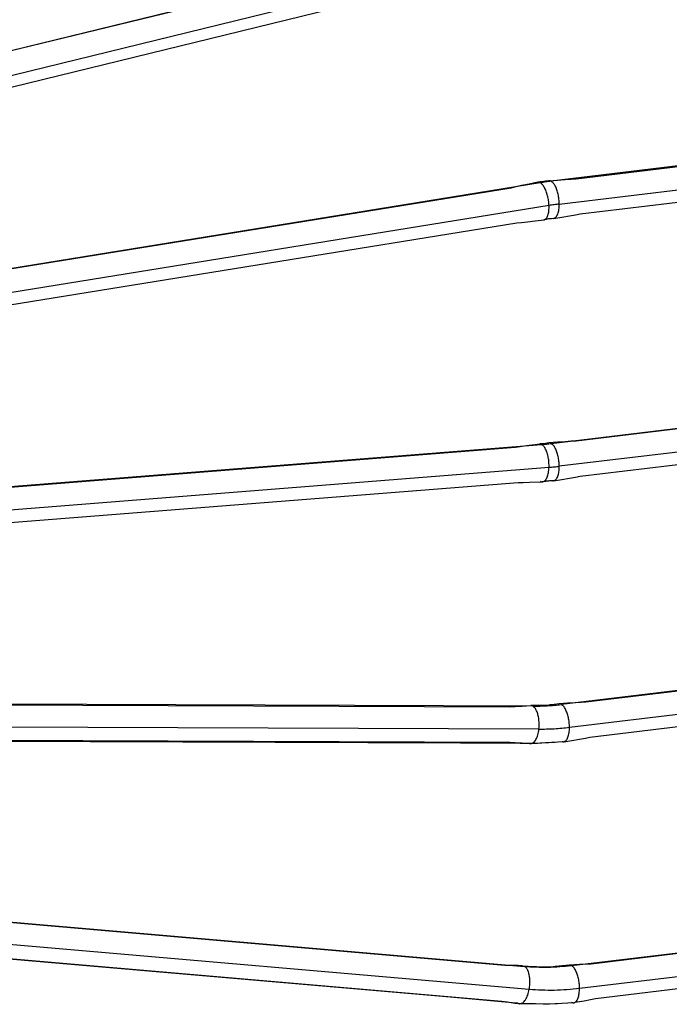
# Model space of a CAD drawing. Header units: inches. Extents: x -399 to 442, y -299 to 295.
# Tile 132 of 138: x 325 to 344, y -13 to 16. Entities that reach past the tile are written whole.
import ezdxf

# ---------------------------------------------------------------- set-up
doc = ezdxf.new("R2010")
doc.units = ezdxf.units.IN

# ---------------------------------------------------------------- blocks, each defined once
blk = doc.blocks.new('cable_3', base_point=(326.068, -0.152))
at = {"color": 1, "linetype": 'Continuous'}
for p, q in [((344.95, 3.522), (425.397, 23.234)), ((345.319, 2.695), (425.767, 22.408))]:
    blk.add_line(p, q, dxfattribs=at)
at = {"color": 7, "linetype": 'Continuous'}
for p, q in [((424.236, 22.936), (345.95, 3.754)), ((346.258, 2.495), (424.545, 21.678))]:
    blk.add_line(p, q, dxfattribs=at)
blk = doc.blocks.new('cable_2_2__253', base_point=(326.071, -3.051))
at = {"color": 1, "linetype": 'Continuous'}
for p, q in [((445.373, 16.06), (426.219, 13.749)), ((426.515, 12.908), (445.669, 15.22)), ((425.818, 13.692), (344.627, 0.528)), ((426.138, 12.855), (344.947, -0.309))]:
    blk.add_line(p, q, dxfattribs=at)
at = {"color": 7, "linetype": 'Continuous'}
for p, q in [((427.132, 13.838), (446.433, 16.167)), ((427.288, 12.546), (446.588, 14.876)), ((426.132, 13.767), (426.447, 13.794)), ((426.447, 13.794), (426.733, 13.815)), ((426.733, 13.815), (426.955, 13.829)), ((426.955, 13.829), (427.132, 13.838)), ((424.743, 13.499), (345.543, 0.657)), ((424.911, 13.539), (424.743, 13.499)), ((425.126, 13.587), (424.911, 13.539)), ((425.407, 13.646), (425.126, 13.587)), ((425.728, 13.71), (425.407, 13.646)), ((425.823, 13.722), (425.728, 13.71)), ((425.861, 13.726), (425.823, 13.722)), ((425.88, 13.727), (425.861, 13.726)), ((425.891, 13.726), (425.88, 13.727)), ((425.919, 13.73), (425.891, 13.726)), ((425.949, 13.735), (425.919, 13.73)), ((425.979, 13.738), (425.949, 13.735)), ((425.99, 13.742), (425.979, 13.738)), ((426.009, 13.747), (425.99, 13.742)), ((426.048, 13.754), (426.009, 13.747)), ((426.132, 13.767), (426.048, 13.754)), ((426.034, 12.342), (425.957, 12.329)), ((426.066, 12.349), (426.034, 12.342)), ((426.115, 12.361), (426.066, 12.349)), ((426.14, 12.365), (426.115, 12.361)), ((426.193, 12.367), (426.14, 12.365)), ((426.227, 12.369), (426.193, 12.367)), ((426.307, 12.378), (426.227, 12.369)), ((426.307, 12.378), (426.612, 12.426)), ((426.612, 12.426), (426.895, 12.473)), ((426.895, 12.473), (427.114, 12.513)), ((427.114, 12.513), (427.288, 12.546)), ((345.751, -0.624), (424.951, 12.217)), ((424.951, 12.217), (425.123, 12.232)), ((425.123, 12.232), (425.342, 12.254)), ((425.342, 12.254), (425.627, 12.287)), ((425.627, 12.287), (425.957, 12.329))]:
    blk.add_line(p, q, dxfattribs=at)
for points, knots in [([(425.795, 13.703), (425.787, 13.705), (425.773, 13.71), (425.757, 13.711), (425.75, 13.712)], [0, 0, 0, 0, 0.02377633, 0.0463057, 0.0463057, 0.0463057, 0.0463057]), ([(426.197, 13.759), (426.19, 13.761), (426.176, 13.766), (426.161, 13.768), (426.154, 13.768)], [0, 0, 0, 0, 0.02293713, 0.04483796, 0.04483796, 0.04483796, 0.04483796]), ([(426.285, 12.377), (426.289, 12.377), (426.296, 12.377), (426.303, 12.377), (426.307, 12.378)], [0, 0, 0, 0, 0.01073889, 0.0214267, 0.0214267, 0.0214267, 0.0214267]), ([(425.936, 12.327), (425.939, 12.327), (425.947, 12.327), (425.954, 12.328), (425.957, 12.329)], [0, 0, 0, 0, 0.01100379, 0.02194172, 0.02194172, 0.02194172, 0.02194172])]:
    blk.add_open_spline(points, degree=3, knots=knots, dxfattribs=at)
at = {"color": 1, "linetype": 'Continuous'}
for points, knots in [([(425.818, 13.692), (425.814, 13.694), (425.807, 13.698), (425.799, 13.701), (425.795, 13.703)], [0, 0, 0, 0, 0.0130219, 0.02555062, 0.02555062, 0.02555062, 0.02555062]), ([(426.219, 13.749), (426.152, 13.74), (426.018, 13.723), (425.885, 13.702), (425.818, 13.692)], [0, 0, 0, 0, 0.2025011, 0.405508, 0.405508, 0.405508, 0.405508]), ([(426.138, 12.855), (426.134, 12.915), (426.126, 13.036), (426.09, 13.211), (426.04, 13.374), (425.976, 13.513), (425.907, 13.624), (425.845, 13.671), (425.818, 13.692)], [0, 0, 0, 0, 0.1804451, 0.362575, 0.5359991, 0.6912525, 0.8210778, 0.9224258, 0.9224258, 0.9224258, 0.9224258]), ([(426.219, 13.749), (426.216, 13.751), (426.209, 13.754), (426.201, 13.757), (426.197, 13.759)], [0, 0, 0, 0, 0.01242737, 0.0244358, 0.0244358, 0.0244358, 0.0244358]), ([(426.515, 12.908), (426.513, 12.969), (426.509, 13.09), (426.479, 13.266), (426.434, 13.43), (426.374, 13.569), (426.308, 13.681), (426.246, 13.728), (426.219, 13.749)], [0, 0, 0, 0, 0.180876, 0.3627706, 0.5354237, 0.6895815, 0.8183122, 0.9190974, 0.9190974, 0.9190974, 0.9190974]), ([(425.957, 12.329), (425.986, 12.343), (426.054, 12.377), (426.105, 12.505), (426.139, 12.665), (426.139, 12.788), (426.138, 12.855)], [0, 0, 0, 0, 0.0933435, 0.2208299, 0.3887447, 0.5886911, 0.5886911, 0.5886911, 0.5886911]), ([(426.515, 12.908), (426.452, 12.9), (426.326, 12.884), (426.201, 12.865), (426.138, 12.855)], [0, 0, 0, 0, 0.1900668, 0.3806084, 0.3806084, 0.3806084, 0.3806084]), ([(426.307, 12.378), (426.337, 12.391), (426.408, 12.423), (426.467, 12.552), (426.509, 12.714), (426.513, 12.84), (426.515, 12.908)], [0, 0, 0, 0, 0.0967646, 0.2279062, 0.3996775, 0.6033318, 0.6033318, 0.6033318, 0.6033318])]:
    blk.add_open_spline(points, degree=3, knots=knots, dxfattribs=at)
blk = doc.blocks.new('cable_1__278', base_point=(326.068, -16.569))
at = {"color": 7, "linetype": 'Continuous'}
for p, q in [((345.501, -8.27), (425.235, -15.17)), ((424.516, -15.135), (346.091, -8.348)), ((345.978, -9.661), (424.403, -16.449)), ((422.501, -16.311), (347.751, -9.842)), ((427.688, -15.073), (443.279, -13.191)), ((443.434, -14.483), (427.843, -16.364)), ((424.729, -15.138), (424.516, -15.135)), ((424.916, -15.143), (424.729, -15.138)), ((425, -15.145), (424.916, -15.143)), ((425.163, -15.151), (425, -15.145)), ((425.163, -15.151), (425.376, -15.161)), ((425.376, -15.161), (425.576, -15.173)), ((425.576, -15.173), (425.681, -15.18)), ((425.681, -15.18), (425.918, -15.192)), ((425.918, -15.192), (426.023, -15.191)), ((426.023, -15.191), (426.119, -15.188)), ((426.119, -15.188), (426.292, -15.172)), ((426.292, -15.172), (426.367, -15.163)), ((426.367, -15.163), (426.502, -15.15)), ((426.502, -15.15), (426.884, -15.12)), ((426.884, -15.12), (427.263, -15.092)), ((427.263, -15.092), (427.506, -15.079)), ((427.506, -15.079), (427.688, -15.073)), ((424.798, -16.51), (422.501, -16.311)), ((424.403, -16.449), (424.613, -16.483)), ((424.613, -16.483), (424.881, -16.522)), ((424.993, -16.527), (424.798, -16.51)), ((424.881, -16.522), (425.034, -16.542)), ((425.034, -16.542), (425.065, -16.547)), ((425.523, -16.554), (425.065, -16.547)), ((425.646, -16.554), (425.523, -16.554)), ((425.925, -16.568), (425.646, -16.554)), ((426.048, -16.569), (425.925, -16.568)), ((426.161, -16.565), (426.048, -16.569)), ((426.364, -16.547), (426.161, -16.565)), ((426.452, -16.545), (426.364, -16.547)), ((426.609, -16.538), (426.452, -16.545)), ((427.046, -16.511), (426.609, -16.538)), ((427.094, -16.503), (427.046, -16.511)), ((427.426, -16.447), (427.094, -16.503)), ((427.665, -16.402), (427.426, -16.447)), ((427.843, -16.364), (427.665, -16.402))]:
    blk.add_line(p, q, dxfattribs=at)
at = {"color": 1, "linetype": 'Continuous'}
for p, q in [((345.676, -9.112), (425.41, -16.013)), ((426.965, -15.139), (444.157, -13.064)), ((427.261, -15.98), (444.453, -13.905)), ((427.019, -16.51), (427.046, -16.511))]:
    blk.add_line(p, q, dxfattribs=at)
for points, knots in [([(425.235, -15.17), (425.522, -15.187), (426.1, -15.222), (426.675, -15.167), (426.965, -15.139)], [0, 0, 0, 0, 0.861425, 1.732456, 1.732456, 1.732456, 1.732456]), ([(425.41, -16.013), (425.418, -15.953), (425.436, -15.833), (425.434, -15.656), (425.414, -15.491), (425.374, -15.351), (425.319, -15.237), (425.261, -15.191), (425.235, -15.17)], [0, 0, 0, 0, 0.1824033, 0.3624079, 0.5304271, 0.6783296, 0.8009613, 0.8986986, 0.8986986, 0.8986986, 0.8986986]), ([(427.261, -15.98), (427.259, -15.919), (427.255, -15.798), (427.225, -15.622), (427.18, -15.458), (427.12, -15.318), (427.053, -15.207), (426.992, -15.16), (426.965, -15.139)], [0, 0, 0, 0, 0.180876, 0.3627706, 0.5354237, 0.6895815, 0.8183122, 0.9190974, 0.9190974, 0.9190974, 0.9190974]), ([(425.065, -16.547), (425.103, -16.537), (425.189, -16.515), (425.284, -16.387), (425.364, -16.22), (425.394, -16.085), (425.41, -16.013)], [0, 0, 0, 0, 0.1128196, 0.2620655, 0.4523855, 0.6727965, 0.6727965, 0.6727965, 0.6727965]), ([(425.41, -16.013), (425.717, -16.031), (426.335, -16.068), (426.951, -16.009), (427.261, -15.98)], [0, 0, 0, 0, 0.921724, 1.853728, 1.853728, 1.853728, 1.853728]), ([(427.072, -16.505), (427.1, -16.488), (427.165, -16.447), (427.217, -16.321), (427.255, -16.164), (427.259, -16.044), (427.261, -15.98)], [0, 0, 0, 0, 0.0961525, 0.2255025, 0.3907771, 0.5838913, 0.5838913, 0.5838913, 0.5838913])]:
    blk.add_open_spline(points, degree=3, knots=knots, dxfattribs=at)
at = {"color": 7, "linetype": 'Continuous'}
for points, knots in [([(424.993, -16.527), (425.005, -16.533), (425.027, -16.544), (425.053, -16.546), (425.065, -16.547)], [0, 0, 0, 0, 0.03848727, 0.07562073, 0.07562073, 0.07562073, 0.07562073]), ([(426.965, -16.492), (426.974, -16.496), (426.991, -16.505), (427.01, -16.508), (427.019, -16.51)], [0, 0, 0, 0, 0.02992688, 0.05773612, 0.05773612, 0.05773612, 0.05773612]), ([(427.046, -16.511), (427.05, -16.51), (427.059, -16.509), (427.068, -16.506), (427.072, -16.505)], [0, 0, 0, 0, 0.01320496, 0.0265189, 0.0265189, 0.0265189, 0.0265189])]:
    blk.add_open_spline(points, degree=3, knots=knots, dxfattribs=at)
blk = doc.blocks.new('cable', base_point=(326.071, -8.846))
at = {"color": 1, "linetype": 'Continuous'}
for p, q in [((445.411, -3.254), (426.595, -5.525)), ((426.891, -6.365), (445.707, -4.094)), ((426.573, -5.514), (426.595, -5.525)), ((425.767, -6.431), (345.319, -6.137))]:
    blk.add_line(p, q, dxfattribs=at)
at = {"color": 7, "linetype": 'Continuous'}
for p, q in [((446.45, -3.149), (427.49, -5.438)), ((427.646, -6.729), (446.606, -4.441)), ((425.544, -5.586), (345.097, -5.293)), ((345.801, -5.321), (424.698, -5.609)), ((427.49, -5.438), (427.316, -5.446)), ((424.698, -5.609), (424.896, -5.595)), ((424.896, -5.595), (425.08, -5.585)), ((425.08, -5.585), (425.147, -5.581)), ((425.147, -5.581), (425.473, -5.567)), ((425.683, -5.565), (425.473, -5.567)), ((425.772, -5.566), (425.683, -5.565)), ((425.82, -5.568), (425.772, -5.566)), ((425.937, -5.566), (425.82, -5.568)), ((425.991, -5.563), (425.937, -5.566)), ((426.043, -5.559), (425.991, -5.563)), ((426.14, -5.549), (426.043, -5.559)), ((426.173, -5.543), (426.14, -5.549)), ((426.226, -5.536), (426.173, -5.543)), ((426.325, -5.524), (426.226, -5.536)), ((426.507, -5.506), (426.325, -5.524)), ((426.817, -5.48), (426.507, -5.506)), ((427.098, -5.459), (426.817, -5.48)), ((427.316, -5.446), (427.098, -5.459)), ((424.694, -6.919), (345.796, -6.631)), ((347.464, -6.663), (422.883, -6.938)), ((426.682, -6.895), (426.982, -6.848)), ((426.982, -6.848), (427.26, -6.801)), ((427.26, -6.801), (427.475, -6.762)), ((427.475, -6.762), (427.646, -6.729)), ((422.883, -6.938), (425.075, -6.946)), ((424.891, -6.934), (424.694, -6.919)), ((425.142, -6.95), (424.891, -6.934)), ((425.075, -6.946), (425.397, -6.947)), ((425.469, -6.967), (425.142, -6.95)), ((425.711, -6.956), (425.469, -6.967)), ((425.815, -6.95), (425.711, -6.956)), ((425.871, -6.945), (425.815, -6.95)), ((426.009, -6.943), (425.871, -6.945)), ((426.072, -6.94), (426.009, -6.943)), ((426.133, -6.936), (426.072, -6.94)), ((426.246, -6.924), (426.133, -6.936)), ((426.285, -6.924), (426.246, -6.924)), ((426.348, -6.921), (426.285, -6.924)), ((426.463, -6.913), (426.348, -6.921)), ((426.682, -6.895), (426.463, -6.913))]:
    blk.add_line(p, q, dxfattribs=at)
at = {"color": 1, "linetype": 'Continuous'}
for points, knots in [([(425.544, -5.586), (425.719, -5.584), (426.07, -5.58), (426.42, -5.543), (426.595, -5.525)], [0, 0, 0, 0, 0.524431, 1.052549, 1.052549, 1.052549, 1.052549]), ([(425.767, -6.431), (425.771, -6.37), (425.78, -6.25), (425.767, -6.072), (425.738, -5.907), (425.689, -5.767), (425.63, -5.653), (425.571, -5.607), (425.544, -5.586)], [0, 0, 0, 0, 0.1819325, 0.3628382, 0.5328593, 0.6834053, 0.8085857, 0.9075787, 0.9075787, 0.9075787, 0.9075787]), ([(426.891, -6.365), (426.889, -6.305), (426.884, -6.184), (426.854, -6.007), (426.809, -5.843), (426.749, -5.704), (426.683, -5.592), (426.622, -5.545), (426.595, -5.525)], [0, 0, 0, 0, 0.180876, 0.3627706, 0.5354237, 0.6895815, 0.8183122, 0.9190974, 0.9190974, 0.9190974, 0.9190974]), ([(425.469, -6.967), (425.504, -6.957), (425.587, -6.935), (425.67, -6.805), (425.736, -6.637), (425.756, -6.503), (425.767, -6.431)], [0, 0, 0, 0, 0.1071112, 0.2498461, 0.4351591, 0.652823, 0.652823, 0.652823, 0.652823]), ([(425.767, -6.431), (425.954, -6.429), (426.33, -6.424), (426.703, -6.385), (426.891, -6.365)], [0, 0, 0, 0, 0.561141, 1.126228, 1.126228, 1.126228, 1.126228]), ([(426.682, -6.895), (426.712, -6.882), (426.783, -6.85), (426.842, -6.721), (426.884, -6.559), (426.888, -6.433), (426.891, -6.365)], [0, 0, 0, 0, 0.0967648, 0.2279066, 0.399679, 0.603335, 0.603335, 0.603335, 0.603335])]:
    blk.add_open_spline(points, degree=3, knots=knots, dxfattribs=at)
at = {"color": 7, "linetype": 'Continuous'}
for points, knots in [([(426.617, -6.887), (426.628, -6.891), (426.649, -6.898), (426.671, -6.896), (426.682, -6.895)], [0, 0, 0, 0, 0.03393732, 0.06613973, 0.06613973, 0.06613973, 0.06613973]), ([(425.397, -6.947), (425.409, -6.953), (425.431, -6.964), (425.456, -6.966), (425.469, -6.967)], [0, 0, 0, 0, 0.0381748, 0.07432485, 0.07432485, 0.07432485, 0.07432485])]:
    blk.add_open_spline(points, degree=3, knots=knots, dxfattribs=at)
blk = doc.blocks.new('cable_2', base_point=(326.068, -5.948))
at = {"color": 1, "linetype": 'Continuous'}
for p, q in [((426.219, 4.089), (445.373, 6.401)), ((445.669, 5.561), (426.515, 3.249)), ((344.676, -2.38), (425.867, 4.054)), ((426.197, 4.1), (426.219, 4.089)), ((426.138, 3.211), (344.947, -3.222))]:
    blk.add_line(p, q, dxfattribs=at)
at = {"color": 7, "linetype": 'Continuous'}
for p, q in [((446.433, 6.508), (427.132, 4.178)), ((427.288, 2.887), (446.588, 5.216)), ((425.081, 3.983), (425.315, 4.015)), ((425.315, 4.015), (425.62, 4.054)), ((425.62, 4.054), (425.797, 4.074)), ((425.833, 4.076), (425.797, 4.074)), ((425.881, 4.078), (425.833, 4.076)), ((425.903, 4.077), (425.881, 4.078)), ((425.916, 4.075), (425.903, 4.077)), ((425.947, 4.078), (425.916, 4.075)), ((425.977, 4.081), (425.947, 4.078)), ((426.007, 4.084), (425.977, 4.081)), ((426.017, 4.088), (426.007, 4.084)), ((426.034, 4.093), (426.017, 4.088)), ((426.067, 4.099), (426.034, 4.093)), ((426.132, 4.108), (426.067, 4.099)), ((426.447, 4.135), (426.132, 4.108)), ((426.733, 4.156), (426.447, 4.135)), ((426.955, 4.17), (426.733, 4.156)), ((427.132, 4.178), (426.955, 4.17)), ((345.493, -2.338), (424.899, 3.954)), ((424.899, 3.954), (425.081, 3.983)), ((345.596, -3.637), (425.002, 2.655)), ((425.002, 2.655), (425.187, 2.656)), ((425.187, 2.656), (425.422, 2.661)), ((425.422, 2.661), (425.888, 2.677)), ((425.951, 2.684), (425.888, 2.677)), ((426.006, 2.692), (425.951, 2.684)), ((426.031, 2.697), (426.006, 2.692)), ((426.045, 2.701), (426.031, 2.697)), ((426.082, 2.704), (426.045, 2.701)), ((426.117, 2.707), (426.082, 2.704)), ((426.152, 2.711), (426.117, 2.707)), ((426.164, 2.71), (426.152, 2.711)), ((426.184, 2.71), (426.164, 2.71)), ((426.224, 2.711), (426.184, 2.71)), ((426.307, 2.719), (426.224, 2.711)), ((426.307, 2.719), (426.612, 2.767)), ((426.612, 2.767), (426.895, 2.814)), ((426.895, 2.814), (427.114, 2.853)), ((427.114, 2.853), (427.288, 2.887))]:
    blk.add_line(p, q, dxfattribs=at)
at = {"color": 1, "linetype": 'Continuous'}
for points, knots in [([(425.867, 4.054), (425.926, 4.059), (426.044, 4.069), (426.161, 4.083), (426.219, 4.089)], [0, 0, 0, 0, 0.1767656, 0.3539611, 0.3539611, 0.3539611, 0.3539611]), ([(426.138, 3.211), (426.139, 3.272), (426.139, 3.393), (426.115, 3.57), (426.075, 3.735), (426.019, 3.874), (425.955, 3.987), (425.894, 4.034), (425.867, 4.054)], [0, 0, 0, 0, 0.1812706, 0.3628835, 0.5347118, 0.6877178, 0.8153072, 0.9155106, 0.9155106, 0.9155106, 0.9155106]), ([(426.515, 3.249), (426.513, 3.309), (426.509, 3.43), (426.479, 3.607), (426.434, 3.771), (426.374, 3.91), (426.308, 4.022), (426.246, 4.069), (426.219, 4.089)], [0, 0, 0, 0, 0.180876, 0.3627706, 0.5354237, 0.6895815, 0.8183122, 0.9190974, 0.9190974, 0.9190974, 0.9190974]), ([(425.911, 2.679), (425.941, 2.694), (426.014, 2.728), (426.077, 2.856), (426.125, 3.018), (426.134, 3.143), (426.138, 3.211)], [0, 0, 0, 0, 0.0997648, 0.2338491, 0.4067605, 0.6096365, 0.6096365, 0.6096365, 0.6096365]), ([(426.138, 3.211), (426.201, 3.217), (426.327, 3.227), (426.452, 3.242), (426.515, 3.249)], [0, 0, 0, 0, 0.1891392, 0.3787383, 0.3787383, 0.3787383, 0.3787383]), ([(426.307, 2.719), (426.337, 2.732), (426.408, 2.764), (426.467, 2.893), (426.509, 3.055), (426.513, 3.181), (426.515, 3.249)], [0, 0, 0, 0, 0.0967647, 0.2279063, 0.3996779, 0.6033327, 0.6033327, 0.6033327, 0.6033327])]:
    blk.add_open_spline(points, degree=3, knots=knots, dxfattribs=at)
at = {"color": 7, "linetype": 'Continuous'}
for points, knots in [([(425.818, 2.697), (425.829, 2.691), (425.851, 2.68), (425.876, 2.678), (425.888, 2.677)], [0, 0, 0, 0, 0.03786876, 0.07302429, 0.07302429, 0.07302429, 0.07302429]), ([(425.888, 2.677), (425.891, 2.677), (425.899, 2.678), (425.907, 2.679), (425.911, 2.679)], [0, 0, 0, 0, 0.01149175, 0.0229928, 0.0229928, 0.0229928, 0.0229928]), ([(426.242, 2.727), (426.252, 2.723), (426.274, 2.716), (426.296, 2.718), (426.307, 2.719)], [0, 0, 0, 0, 0.03393749, 0.06614016, 0.06614016, 0.06614016, 0.06614016])]:
    blk.add_open_spline(points, degree=3, knots=knots, dxfattribs=at)
blk = doc.blocks.new('N2494-61605', base_point=(316.412, -16.789))
for name, p in [('cable_3', (326.068, -0.152)), ('cable_2_2__253', (326.071, -3.051)), ('cable_2', (326.068, -5.948)), ('cable', (326.071, -8.846)), ('cable_1__278', (326.068, -16.569))]:
    blk.add_blockref(name, p)
blk = doc.blocks.new('N2494-90112__404', base_point=(64.875, -291.434))
blk.add_blockref('N2494-61605', (316.412, -16.789))
blk = doc.blocks.new('gen2', base_point=(303.75, 141.25))
blk.add_blockref('N2494-90112__404', (64.875, -291.434))

msp = doc.modelspace()

# ---------------------------------------------------------------- block references
at = {"xscale": 0.8, "yscale": 0.8, "zscale": 0.8}
msp.add_blockref('gen2', (243, 113), dxfattribs=at)

doc.saveas('drawing.dxf')
